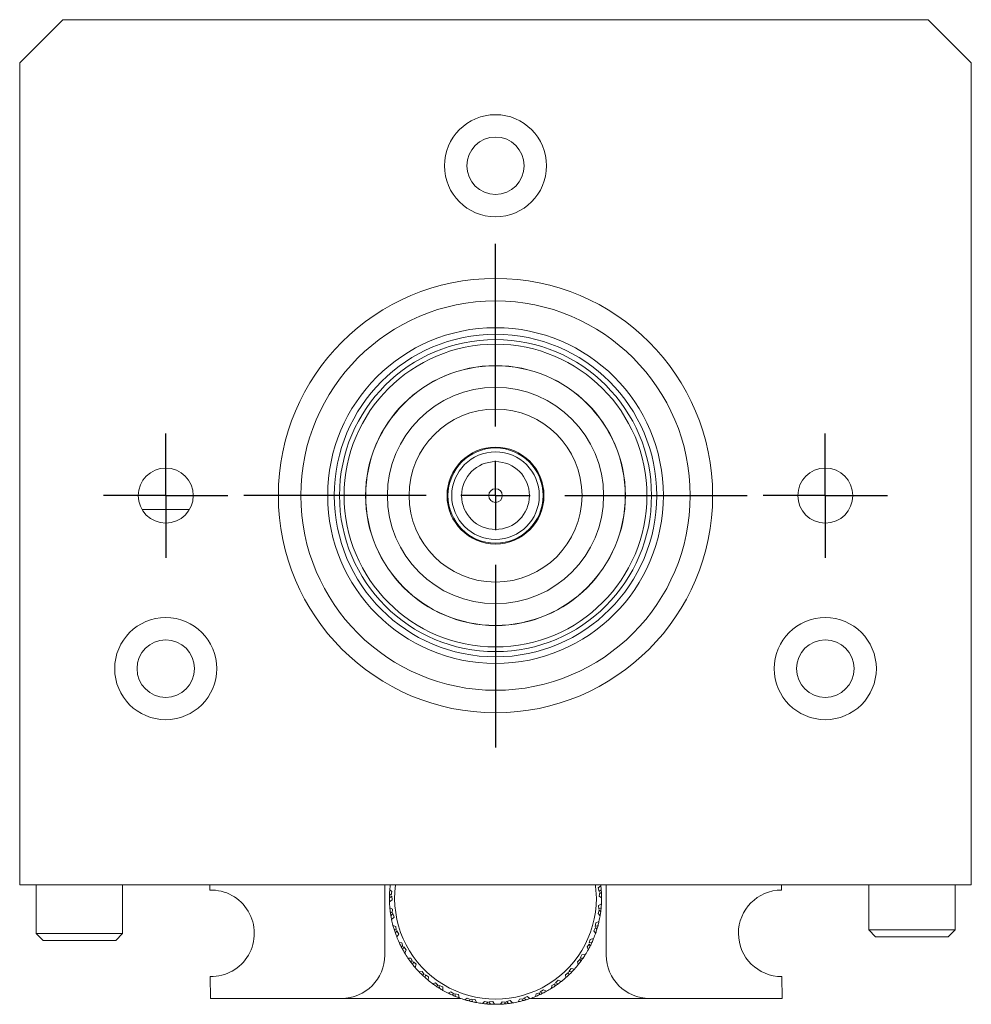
# Model space of a CAD drawing. Header units: inches. Extents: x 1.4 to 20.8, y 1.5 to 16.6.
# Tile 14 of 22: x 9.7 to 12.4, y 7.6 to 10.4. Entities that reach past the tile are written whole.
import ezdxf

# ---------------------------------------------------------------- set-up
doc = ezdxf.new("R2010")
doc.units = ezdxf.units.IN
doc.header["$MEASUREMENT"] = 0
doc.layers.add('SLD-0', color=7, linetype='Continuous')

# ---------------------------------------------------------------- blocks, each defined once
blk = doc.blocks.new('SW_CENTERMARKSYMBOL_0')
at = {"layer": 'SLD-0', "color": 0}
for p, q in [((0, 0.2), (0, 0.7275)), ((0, 0), (0, 0.1)), ((-0.2, 0), (-0.7275, 0)), ((0, 0), (-0.1, 0)), ((0, 0), (0, -0.1)), ((0, 0), (0.1, 0)), ((0.2, 0), (0.7275, 0)), ((0, -0.2), (0, -0.7275))]:
    blk.add_line(p, q, dxfattribs=at)
blk = doc.blocks.new('SW_CENTERMARKSYMBOL_1')
at = {"layer": 'SLD-0', "color": 0}
for p, q in [((0, 0.1), (0, 0.1795)), ((0, 0), (0, 0.1)), ((-0.1, 0), (-0.1795, 0)), ((0, 0), (-0.1, 0)), ((0, 0), (0, -0.1)), ((0, 0), (0.1, 0)), ((0.1, 0), (0.1795, 0)), ((0, -0.1), (0, -0.1795))]:
    blk.add_line(p, q, dxfattribs=at)
blk = doc.blocks.new('SW_CENTERMARKSYMBOL_2')
at = {"layer": 'SLD-0', "color": 0}
for p, q in [((0, 0.1), (0, 0.1795)), ((0, 0), (0, 0.1)), ((-0.1, 0), (-0.1795, 0)), ((0, 0), (-0.1, 0)), ((0, 0), (0, -0.1)), ((0, 0), (0.1, 0)), ((0.1, 0), (0.1795, 0)), ((0, -0.1), (0, -0.1795))]:
    blk.add_line(p, q, dxfattribs=at)

msp = doc.modelspace()

# ---------------------------------------------------------------- linework, layer by layer
at = {"color": 7, "linetype": 'Continuous', "lineweight": 15}
for p, q in [((9.7911, 10.4255), (9.6661, 10.3005)), ((12.2911, 10.4255), (9.7911, 10.4255)), ((12.4161, 10.3005), (12.2911, 10.4255)), ((9.6661, 10.3005), (9.6661, 7.9255)), ((12.4161, 7.9255), (12.4161, 10.3005)), ((10.0198, 9.0098), (10.1563, 9.0098)), ((9.6661, 7.9255), (12.4161, 7.9255)), ((9.7136, 7.9255), (9.7136, 7.7851)), ((9.9636, 7.7851), (9.9636, 7.9255)), ((10.1046, 7.9255), (10.1046, 7.9249)), ((10.2153, 7.9255), (10.2154, 7.9107)), ((10.7211, 7.9255), (10.7211, 7.7227)), ((10.7419, 7.9064), (10.7356, 7.9117)), ((11.1874, 7.9255), (11.1874, 7.9249)), ((11.2699, 7.9249), (11.2699, 7.9255)), ((11.3454, 7.9233), (11.3379, 7.9169)), ((11.3379, 7.9169), (11.3402, 7.9064)), ((11.3402, 7.9064), (11.3466, 7.9117)), ((11.3611, 7.7227), (11.3611, 7.9255)), ((11.8674, 7.9107), (11.8673, 7.9255)), ((12.1196, 7.9255), (12.1196, 7.7955)), ((12.3696, 7.7955), (12.3696, 7.9255)), ((10.7414, 7.8932), (10.7346, 7.8884)), ((10.7347, 7.8768), (10.7427, 7.8826)), ((10.7348, 7.9001), (10.7397, 7.8961)), ((10.7397, 7.8961), (10.7419, 7.9064)), ((10.7427, 7.8826), (10.7414, 7.8932)), ((11.3421, 7.9037), (11.3408, 7.8932)), ((11.3408, 7.8932), (11.3476, 7.8884)), ((11.3473, 7.9001), (11.3421, 7.9037)), ((10.743, 7.8556), (10.7358, 7.8597)), ((10.7425, 7.845), (10.743, 7.8556)), ((11.3406, 7.8526), (11.3375, 7.8425)), ((11.3472, 7.8713), (11.3387, 7.8663)), ((11.3387, 7.8663), (11.3392, 7.8556)), ((11.3392, 7.8556), (11.3463, 7.8597)), ((11.3451, 7.8482), (11.3406, 7.8526)), ((10.737, 7.8481), (10.7425, 7.845)), ((10.7446, 7.8425), (10.7387, 7.8366)), ((10.7409, 7.8252), (10.7478, 7.8322)), ((10.7478, 7.8322), (10.7446, 7.8425)), ((11.3375, 7.8425), (11.3434, 7.8366)), ((10.7526, 7.8056), (10.7448, 7.8086)), ((10.748, 7.7973), (10.7539, 7.7952)), ((10.7539, 7.7952), (10.7526, 7.8056)), ((11.3304, 7.8024), (11.3257, 7.793)), ((11.3309, 7.8163), (11.3295, 7.8056)), ((11.3295, 7.8056), (11.3373, 7.8086)), ((11.3341, 7.7974), (11.3304, 7.8024)), ((11.3401, 7.8198), (11.3309, 7.8163)), ((12.1196, 7.7955), (12.1396, 7.7755)), ((12.1196, 7.7955), (12.3276, 7.7955)), ((12.3276, 7.7955), (12.3696, 7.7955)), ((12.3496, 7.7755), (12.3696, 7.7955)), ((9.7136, 7.7851), (9.7336, 7.7651)), ((9.7136, 7.7851), (9.8314, 7.7851)), ((9.8314, 7.7851), (9.9636, 7.7851)), ((9.9436, 7.7651), (9.9636, 7.7851)), ((10.7564, 7.793), (10.7516, 7.7863)), ((10.7557, 7.7754), (10.7613, 7.7834)), ((10.7613, 7.7834), (10.7564, 7.793)), ((11.3148, 7.7683), (11.3116, 7.758)), ((11.3244, 7.7703), (11.3148, 7.7683)), ((11.3257, 7.793), (11.3305, 7.7863)), ((12.3143, 7.7755), (12.1396, 7.7755)), ((12.3496, 7.7755), (12.3143, 7.7755)), ((9.8326, 7.7651), (9.7336, 7.7651)), ((9.9436, 7.7651), (9.8326, 7.7651)), ((10.7705, 7.758), (10.7623, 7.7596)), ((10.7674, 7.7491), (10.7736, 7.748)), ((10.7736, 7.748), (10.7705, 7.758)), ((10.7764, 7.7463), (10.7728, 7.7388)), ((10.7828, 7.7376), (10.7764, 7.7463)), ((11.312, 7.7548), (11.3057, 7.7463)), ((11.3057, 7.7463), (11.3093, 7.7388)), ((11.3116, 7.758), (11.3198, 7.7596)), ((11.3147, 7.7491), (11.312, 7.7548)), ((10.7786, 7.7287), (10.7828, 7.7376)), ((10.7962, 7.7142), (10.7879, 7.7143)), ((10.8009, 7.7048), (10.7962, 7.7142)), ((11.2857, 7.7109), (11.2781, 7.7036)), ((11.2875, 7.7048), (11.2857, 7.7109)), ((11.2908, 7.7238), (11.2859, 7.7142)), ((11.2859, 7.7142), (11.2942, 7.7143)), ((11.3006, 7.7241), (11.2908, 7.7238)), ((10.7946, 7.7048), (10.8009, 7.7048)), ((10.804, 7.7036), (10.8017, 7.6956)), ((10.8118, 7.6961), (10.804, 7.7036)), ((10.8092, 7.6867), (10.8118, 7.6961)), ((11.2596, 7.6839), (11.2532, 7.6753)), ((11.2693, 7.6825), (11.2596, 7.6839)), ((11.2781, 7.7036), (11.2804, 7.6956)), ((10.2167, 7.6607), (10.2171, 7.5977)), ((10.8289, 7.6753), (10.8207, 7.674)), ((10.8352, 7.6668), (10.8289, 7.6753)), ((10.829, 7.6658), (10.8352, 7.6668)), ((10.8384, 7.6662), (10.8376, 7.6579)), ((10.8473, 7.6601), (10.8384, 7.6662)), ((10.8464, 7.6504), (10.8473, 7.6601)), ((11.2524, 7.6721), (11.2437, 7.6662)), ((11.2437, 7.6662), (11.2446, 7.6579)), ((11.2532, 7.6658), (11.2524, 7.6721)), ((11.2532, 7.6753), (11.2614, 7.674)), ((11.8691, 7.5977), (11.8687, 7.6607)), ((10.8678, 7.6425), (10.8599, 7.6399)), ((10.8754, 7.6352), (10.8678, 7.6425)), ((10.8694, 7.6331), (10.8754, 7.6352)), ((10.8885, 7.6307), (10.8787, 7.6351)), ((10.8787, 7.6351), (10.8792, 7.6268)), ((10.8892, 7.6209), (10.8885, 7.6307)), ((11.2034, 7.6351), (11.2029, 7.6268)), ((11.213, 7.6394), (11.2034, 7.6351)), ((11.2127, 7.6332), (11.213, 7.6394)), ((11.2221, 7.6499), (11.2143, 7.6425)), ((11.2143, 7.6425), (11.2222, 7.6399)), ((11.2315, 7.6469), (11.2221, 7.6499)), ((10.2171, 7.5977), (10.5961, 7.5977)), ((10.5961, 7.5977), (10.94, 7.5977)), ((10.9116, 7.6167), (10.9043, 7.6128)), ((10.9203, 7.6108), (10.9116, 7.6167)), ((10.9148, 7.6078), (10.9203, 7.6108)), ((10.934, 7.6086), (10.9236, 7.6113)), ((10.9236, 7.6113), (10.9255, 7.6032)), ((10.9364, 7.599), (10.934, 7.6086)), ((10.9592, 7.5987), (10.9526, 7.5936)), ((10.9688, 7.5944), (10.9592, 7.5987)), ((11.1207, 7.5963), (11.1102, 7.5954)), ((11.1183, 7.5905), (11.1207, 7.5963)), ((11.1327, 7.6031), (11.123, 7.5987)), ((11.123, 7.5987), (11.1295, 7.5936)), ((11.1406, 7.5972), (11.1327, 7.6031)), ((11.1421, 7.5977), (11.4861, 7.5977)), ((11.1585, 7.6113), (11.1566, 7.6032)), ((11.1687, 7.6139), (11.1585, 7.6113)), ((11.1673, 7.6078), (11.1687, 7.6139)), ((11.1794, 7.6227), (11.1705, 7.6167)), ((11.1705, 7.6167), (11.1778, 7.6128)), ((11.1881, 7.6182), (11.1794, 7.6227)), ((11.4861, 7.5977), (11.8691, 7.5977)), ((10.9638, 7.5905), (10.9688, 7.5944)), ((10.9826, 7.5945), (10.9719, 7.5954)), ((10.9719, 7.5954), (10.9752, 7.5878)), ((10.9866, 7.5855), (10.9826, 7.5945)), ((11.0091, 7.589), (11.0035, 7.5829)), ((11.0193, 7.5864), (11.0091, 7.589)), ((11.0151, 7.5817), (11.0193, 7.5864)), ((11.0329, 7.5888), (11.0222, 7.5879)), ((11.0222, 7.5879), (11.0267, 7.5809)), ((11.0383, 7.5806), (11.0329, 7.5888)), ((11.0599, 7.5879), (11.0554, 7.5809)), ((11.0704, 7.587), (11.0599, 7.5879)), ((11.0671, 7.5817), (11.0704, 7.587)), ((11.0834, 7.5917), (11.073, 7.589)), ((11.073, 7.589), (11.0787, 7.5829)), ((11.0902, 7.5845), (11.0834, 7.5917)), ((11.1102, 7.5954), (11.107, 7.5878))]:
    msp.add_line(p, q, dxfattribs=at)
at = {"color": 7, "linetype": 'Continuous', "lineweight": 15, "flags": 128}
for points in [[(11.3326, 7.8871), (11.3304, 7.9222), (11.33, 7.9255)], [(11.3451, 7.926), (11.3452, 7.9254), (11.3454, 7.9233)]]:
    msp.add_lwpolyline(points, dxfattribs=at)
at = {"color": 7, "linetype": 'Continuous', "lineweight": 15}
for centre, radius in [((11.0411, 10.0035), 0.1475), ((11.0411, 10.0035), 0.083), ((11.0411, 9.0505), 0.6275), ((11.0411, 9.0505), 0.5625), ((11.0411, 9.0505), 0.485), ((11.0411, 9.0505), 0.466), ((11.0411, 9.0505), 0.4508), ((11.0411, 9.0505), 0.4375), ((11.0411, 9.0505), 0.3755), ((11.0411, 9.0505), 0.375), ((11.0411, 9.0505), 0.3125), ((11.0411, 9.0505), 0.25), ((11.0411, 9.0505), 0.14), ((11.0411, 9.0505), 0.1375), ((11.0411, 9.0505), 0.1265), ((11.0411, 9.0505), 0.098), ((10.0881, 9.0505), 0.0795), ((11.9941, 9.0505), 0.0795), ((11.0411, 9.0505), 0.0197), ((10.0881, 8.5505), 0.1475), ((11.9941, 8.5505), 0.1475), ((10.0881, 8.5505), 0.083), ((11.9941, 8.5505), 0.083)]:
    msp.add_circle(centre, radius, dxfattribs=at)
for centre, radius, start, end in [((10.2191, 7.7857), 0.125, 268.9306, 91.6746), ((11.0411, 7.8871), 0.3065, 175.3876, 177.5711), ((11.0411, 7.8871), 0.3065, 172.7027, 175.3876), ((11.0411, 7.8871), 0.2915, 172.4303, 0), ((11.0411, 7.8871), 0.3065, 4.6124, 6.7849), ((11.0411, 7.8871), 0.3065, 2.4359, 4.6124), ((11.8681, 7.7857), 0.125, 90.3026, 270.3026), ((11.0411, 7.8871), 0.3065, 177.5711, 179.7475), ((11.0411, 7.8871), 0.3065, 179.7475, 181.92), ((11.0411, 7.8871), 0.3065, 357.0552, 0.2525), ((11.0411, 7.8871), 0.3065, 0.2597, 2.4359), ((11.0411, 7.8871), 0.3065, 181.92, 185.1173), ((11.0411, 7.8871), 0.3065, 185.1245, 187.3008), ((11.0411, 7.8871), 0.3065, 352.7062, 354.8827), ((11.0411, 7.8871), 0.3065, 354.8827, 357.0552), ((11.0411, 7.8871), 0.3065, 187.3008, 189.4773), ((11.0411, 7.8871), 0.3065, 189.4773, 191.6498), ((11.0411, 7.8871), 0.3065, 191.6498, 194.8471), ((11.0411, 7.8871), 0.3065, 347.3254, 350.5227), ((11.0411, 7.8871), 0.3065, 350.5299, 352.7062), ((11.0411, 7.8871), 0.3065, 194.8543, 197.0305), ((11.0411, 7.8871), 0.3065, 197.0305, 199.207), ((11.0411, 7.8871), 0.3065, 340.8002, 342.9765), ((11.0411, 7.8871), 0.3065, 342.9765, 345.1529), ((11.0411, 7.8871), 0.3065, 345.1529, 347.3254), ((11.0411, 7.8871), 0.3065, 199.207, 201.3795), ((11.0411, 7.8871), 0.3065, 201.3795, 204.5768), ((11.0411, 7.8871), 0.3065, 335.4232, 337.5957), ((11.0411, 7.8871), 0.3065, 337.5957, 340.793), ((11.0411, 7.8871), 0.3065, 204.584, 206.7603), ((11.0411, 7.8871), 0.3065, 206.7603, 208.9367), ((11.0411, 7.8871), 0.3065, 208.9367, 211.1092), ((11.0411, 7.8871), 0.3065, 327.866, 331.0633), ((11.0411, 7.8871), 0.3065, 331.0705, 333.2467), ((11.0411, 7.8871), 0.3065, 333.2467, 335.4232), ((10.5961, 7.7227), 0.125, 270, 0), ((11.0411, 7.8871), 0.3065, 211.1092, 214.3065), ((11.0411, 7.8871), 0.3065, 214.3137, 216.49), ((11.0411, 7.8871), 0.3065, 323.517, 325.6935), ((11.0411, 7.8871), 0.3065, 325.6935, 327.866), ((11.4861, 7.7227), 0.125, 180, 270), ((11.0411, 7.8871), 0.3065, 216.49, 218.6665), ((11.0411, 7.8871), 0.3065, 218.6665, 220.8389), ((11.0411, 7.8871), 0.3065, 220.8389, 224.0362), ((11.0411, 7.8871), 0.3065, 315.9638, 318.1362), ((11.0411, 7.8871), 0.3065, 318.1362, 321.3335), ((11.0411, 7.8871), 0.3065, 321.3407, 323.517), ((11.0411, 7.8871), 0.3065, 224.0434, 226.2197), ((11.0411, 7.8871), 0.3065, 226.2197, 228.3962), ((11.0411, 7.8871), 0.3065, 228.3962, 230.5687), ((11.0411, 7.8871), 0.3065, 308.4065, 311.6038), ((11.0411, 7.8871), 0.3065, 311.611, 313.7873), ((11.0411, 7.8871), 0.3065, 313.7873, 315.9638), ((11.0411, 7.8871), 0.3065, 230.5687, 233.766), ((11.0411, 7.8871), 0.3065, 233.7732, 235.9494), ((11.0411, 7.8871), 0.3065, 235.9494, 238.1259), ((11.0411, 7.8871), 0.3065, 238.1259, 240.2917), ((11.0411, 7.8871), 0.3065, 298.6768, 301.8741), ((11.0411, 7.8871), 0.3065, 301.8813, 304.0576), ((11.0411, 7.8871), 0.3065, 304.0576, 306.234), ((11.0411, 7.8871), 0.3065, 306.234, 308.4065), ((11.0411, 7.8871), 0.3065, 240.2984, 243.4957), ((11.0411, 7.8871), 0.3065, 243.5029, 245.6792), ((11.0411, 7.8871), 0.3065, 245.6792, 247.8556), ((11.0411, 7.8871), 0.3065, 247.8556, 250.0281), ((11.0411, 7.8871), 0.3065, 250.0281, 253.2254), ((11.0411, 7.8871), 0.3065, 286.7746, 288.947), ((11.0411, 7.8871), 0.3065, 288.947, 292.1444), ((11.0411, 7.8871), 0.3065, 292.1516, 294.3278), ((11.0411, 7.8871), 0.3065, 294.3278, 296.5043), ((11.0411, 7.8871), 0.3065, 296.5043, 298.6768), ((11.0411, 7.8871), 0.3065, 253.2326, 255.4089), ((11.0411, 7.8871), 0.3065, 255.4089, 257.5854), ((11.0411, 7.8871), 0.3065, 257.5854, 259.7512), ((11.0411, 7.8871), 0.3065, 259.7579, 262.9552), ((11.0411, 7.8871), 0.3065, 262.9624, 265.1386), ((11.0411, 7.8871), 0.3065, 265.1386, 267.3151), ((11.0411, 7.8871), 0.3065, 267.3151, 269.4876), ((11.0411, 7.8871), 0.3065, 269.4876, 272.6849), ((11.0411, 7.8871), 0.3065, 272.6921, 274.8684), ((11.0411, 7.8871), 0.3065, 274.8684, 277.0448), ((11.0411, 7.8871), 0.3065, 277.0448, 279.2173), ((11.0411, 7.8871), 0.3065, 279.2173, 282.4146), ((11.0411, 7.8871), 0.3065, 282.4218, 284.5981), ((11.0411, 7.8871), 0.3065, 284.5981, 286.7746)]:
    msp.add_arc(centre, radius, start, end, dxfattribs=at)

# ---------------------------------------------------------------- block references
at = {"layer": 'SLD-0', "color": 7}
for name, p in [('SW_CENTERMARKSYMBOL_0', (11.0411, 9.0505)), ('SW_CENTERMARKSYMBOL_1', (10.0881, 9.0505)), ('SW_CENTERMARKSYMBOL_2', (11.9941, 9.0505))]:
    msp.add_blockref(name, p, dxfattribs=at)

doc.saveas('drawing.dxf')
